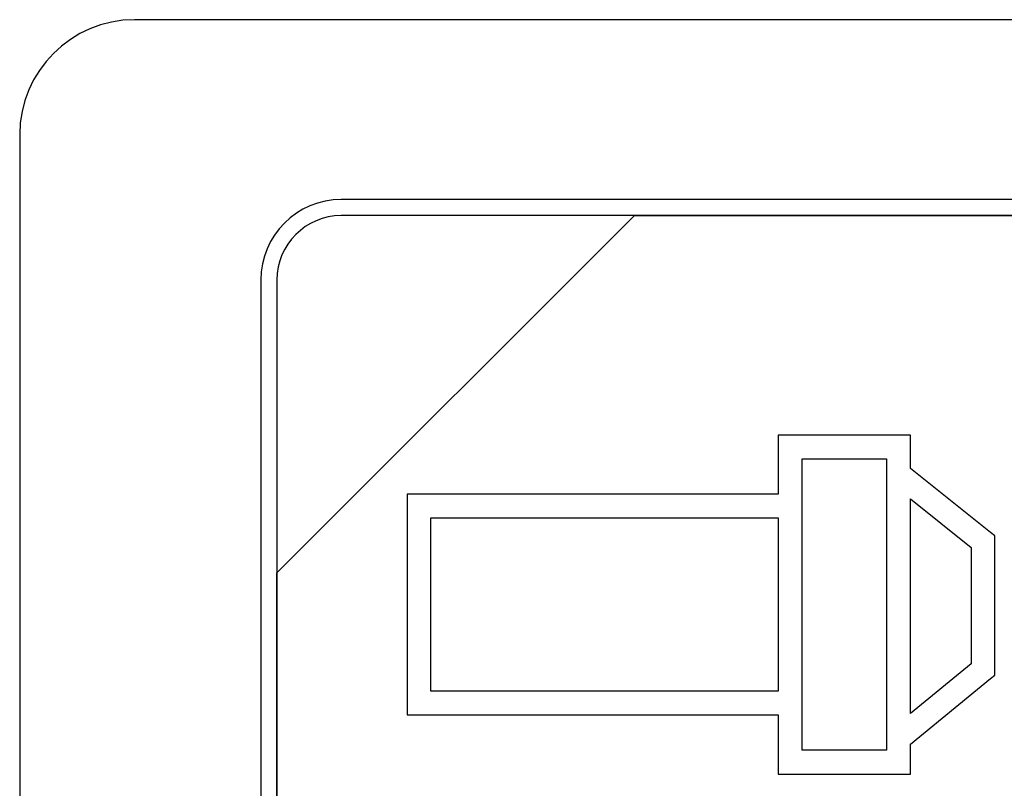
# Model space of a CAD drawing. Header units: millimetres. Extents: x 7146 to 9164, y -1568 to -663.
# Tile 76 of 187: x 7371 to 7384, y -1217 to -1207. Entities that reach past the tile are written whole.
import ezdxf

# ---------------------------------------------------------------- set-up
doc = ezdxf.new("R2010")
doc.units = ezdxf.units.MM
doc.header["$LTSCALE"] = 3

msp = doc.modelspace()

# ---------------------------------------------------------------- linework, layer by layer
at = {"linetype": 'Continuous', "lineweight": 30}
for points, knots in [([(7372.887, -1206.57), (7372.887, -1206.57), (7390.187, -1206.57), (7390.187, -1206.57), (7390.187, -1206.57), (7391.012, -1206.57), (7391.687, -1207.245), (7391.687, -1208.07), (7391.687, -1208.07), (7391.687, -1208.07), (7391.687, -1223.77), (7391.687, -1223.77), (7391.687, -1223.77), (7391.687, -1224.595), (7391.012, -1225.27), (7390.187, -1225.27), (7390.187, -1225.27), (7390.187, -1225.27), (7372.887, -1225.27), (7372.887, -1225.27), (7372.887, -1225.27), (7372.062, -1225.27), (7371.387, -1224.595), (7371.387, -1223.77), (7371.387, -1223.77), (7371.387, -1223.77), (7371.387, -1208.07), (7371.387, -1208.07), (7371.387, -1208.07), (7371.387, -1207.245), (7372.062, -1206.57), (7372.887, -1206.57)], [0, 0, 0, 0, 0.111111, 0.111111, 0.111111, 0.111111, 0.222222, 0.222222, 0.222222, 0.222222, 0.333333, 0.333333, 0.333333, 0.333333, 0.444444, 0.444444, 0.444444, 0.444444, 0.555556, 0.555556, 0.555556, 0.555556, 0.666667, 0.666667, 0.666667, 0.666667, 0.777778, 0.777778, 0.777778, 0.777778, 1, 1, 1, 1]), ([(7372.887, -1206.57), (7372.887, -1206.57), (7390.187, -1206.57), (7390.187, -1206.57), (7390.187, -1206.57), (7391.012, -1206.57), (7391.687, -1207.245), (7391.687, -1208.07), (7391.687, -1208.07), (7391.687, -1208.07), (7391.687, -1223.77), (7391.687, -1223.77), (7391.687, -1223.77), (7391.687, -1224.595), (7391.012, -1225.27), (7390.187, -1225.27), (7390.187, -1225.27), (7390.187, -1225.27), (7372.887, -1225.27), (7372.887, -1225.27), (7372.887, -1225.27), (7372.062, -1225.27), (7371.387, -1224.595), (7371.387, -1223.77), (7371.387, -1223.77), (7371.387, -1223.77), (7371.387, -1208.07), (7371.387, -1208.07), (7371.387, -1208.07), (7371.387, -1207.245), (7372.062, -1206.57), (7372.887, -1206.57)], [0, 0, 0, 0, 0.111111, 0.111111, 0.111111, 0.111111, 0.222222, 0.222222, 0.222222, 0.222222, 0.333333, 0.333333, 0.333333, 0.333333, 0.444444, 0.444444, 0.444444, 0.444444, 0.555556, 0.555556, 0.555556, 0.555556, 0.666667, 0.666667, 0.666667, 0.666667, 0.777778, 0.777778, 0.777778, 0.777778, 1, 1, 1, 1]), ([(7372.887, -1206.57), (7372.887, -1206.57), (7390.187, -1206.57), (7390.187, -1206.57), (7390.187, -1206.57), (7391.012, -1206.57), (7391.687, -1207.245), (7391.687, -1208.07), (7391.687, -1208.07), (7391.687, -1208.07), (7391.687, -1223.77), (7391.687, -1223.77), (7391.687, -1223.77), (7391.687, -1224.595), (7391.012, -1225.27), (7390.187, -1225.27), (7390.187, -1225.27), (7390.187, -1225.27), (7372.887, -1225.27), (7372.887, -1225.27), (7372.887, -1225.27), (7372.062, -1225.27), (7371.387, -1224.595), (7371.387, -1223.77), (7371.387, -1223.77), (7371.387, -1223.77), (7371.387, -1208.07), (7371.387, -1208.07), (7371.387, -1208.07), (7371.387, -1207.245), (7372.062, -1206.57), (7372.887, -1206.57)], [0, 0, 0, 0, 0.111111, 0.111111, 0.111111, 0.111111, 0.222222, 0.222222, 0.222222, 0.222222, 0.333333, 0.333333, 0.333333, 0.333333, 0.444444, 0.444444, 0.444444, 0.444444, 0.555556, 0.555556, 0.555556, 0.555556, 0.666667, 0.666667, 0.666667, 0.666667, 0.777778, 0.777778, 0.777778, 0.777778, 1, 1, 1, 1]), ([(7372.887, -1206.57), (7372.887, -1206.57), (7390.187, -1206.57), (7390.187, -1206.57), (7390.187, -1206.57), (7391.012, -1206.57), (7391.687, -1207.245), (7391.687, -1208.07), (7391.687, -1208.07), (7391.687, -1208.07), (7391.687, -1223.77), (7391.687, -1223.77), (7391.687, -1223.77), (7391.687, -1224.595), (7391.012, -1225.27), (7390.187, -1225.27), (7390.187, -1225.27), (7390.187, -1225.27), (7372.887, -1225.27), (7372.887, -1225.27), (7372.887, -1225.27), (7372.062, -1225.27), (7371.387, -1224.595), (7371.387, -1223.77), (7371.387, -1223.77), (7371.387, -1223.77), (7371.387, -1208.07), (7371.387, -1208.07), (7371.387, -1208.07), (7371.387, -1207.245), (7372.062, -1206.57), (7372.887, -1206.57)], [0, 0, 0, 0, 0.111111, 0.111111, 0.111111, 0.111111, 0.222222, 0.222222, 0.222222, 0.222222, 0.333333, 0.333333, 0.333333, 0.333333, 0.444444, 0.444444, 0.444444, 0.444444, 0.555556, 0.555556, 0.555556, 0.555556, 0.666667, 0.666667, 0.666667, 0.666667, 0.777778, 0.777778, 0.777778, 0.777778, 1, 1, 1, 1]), ([(7375.587, -1208.92), (7375.587, -1208.92), (7387.487, -1208.92), (7387.487, -1208.92), (7387.487, -1208.92), (7388.064, -1208.92), (7388.537, -1209.392), (7388.537, -1209.97), (7388.537, -1209.97), (7388.537, -1209.97), (7388.537, -1221.87), (7388.537, -1221.87), (7388.537, -1221.87), (7388.537, -1222.447), (7388.064, -1222.92), (7387.487, -1222.92), (7387.487, -1222.92), (7387.487, -1222.92), (7375.587, -1222.92), (7375.587, -1222.92), (7375.587, -1222.92), (7375.009, -1222.92), (7374.537, -1222.447), (7374.537, -1221.87), (7374.537, -1221.87), (7374.537, -1221.87), (7374.537, -1209.97), (7374.537, -1209.97), (7374.537, -1209.97), (7374.537, -1209.392), (7375.009, -1208.92), (7375.587, -1208.92)], [0, 0, 0, 0, 0.111111, 0.111111, 0.111111, 0.111111, 0.222222, 0.222222, 0.222222, 0.222222, 0.333333, 0.333333, 0.333333, 0.333333, 0.444444, 0.444444, 0.444444, 0.444444, 0.555556, 0.555556, 0.555556, 0.555556, 0.666667, 0.666667, 0.666667, 0.666667, 0.777778, 0.777778, 0.777778, 0.777778, 1, 1, 1, 1]), ([(7375.587, -1208.92), (7375.587, -1208.92), (7387.487, -1208.92), (7387.487, -1208.92), (7387.487, -1208.92), (7388.064, -1208.92), (7388.537, -1209.392), (7388.537, -1209.97), (7388.537, -1209.97), (7388.537, -1209.97), (7388.537, -1221.87), (7388.537, -1221.87), (7388.537, -1221.87), (7388.537, -1222.447), (7388.064, -1222.92), (7387.487, -1222.92), (7387.487, -1222.92), (7387.487, -1222.92), (7375.587, -1222.92), (7375.587, -1222.92), (7375.587, -1222.92), (7375.009, -1222.92), (7374.537, -1222.447), (7374.537, -1221.87), (7374.537, -1221.87), (7374.537, -1221.87), (7374.537, -1209.97), (7374.537, -1209.97), (7374.537, -1209.97), (7374.537, -1209.392), (7375.009, -1208.92), (7375.587, -1208.92)], [0, 0, 0, 0, 0.111111, 0.111111, 0.111111, 0.111111, 0.222222, 0.222222, 0.222222, 0.222222, 0.333333, 0.333333, 0.333333, 0.333333, 0.444444, 0.444444, 0.444444, 0.444444, 0.555556, 0.555556, 0.555556, 0.555556, 0.666667, 0.666667, 0.666667, 0.666667, 0.777778, 0.777778, 0.777778, 0.777778, 1, 1, 1, 1]), ([(7375.587, -1208.92), (7375.587, -1208.92), (7387.487, -1208.92), (7387.487, -1208.92), (7387.487, -1208.92), (7388.064, -1208.92), (7388.537, -1209.392), (7388.537, -1209.97), (7388.537, -1209.97), (7388.537, -1209.97), (7388.537, -1221.87), (7388.537, -1221.87), (7388.537, -1221.87), (7388.537, -1222.447), (7388.064, -1222.92), (7387.487, -1222.92), (7387.487, -1222.92), (7387.487, -1222.92), (7375.587, -1222.92), (7375.587, -1222.92), (7375.587, -1222.92), (7375.009, -1222.92), (7374.537, -1222.447), (7374.537, -1221.87), (7374.537, -1221.87), (7374.537, -1221.87), (7374.537, -1209.97), (7374.537, -1209.97), (7374.537, -1209.97), (7374.537, -1209.392), (7375.009, -1208.92), (7375.587, -1208.92)], [0, 0, 0, 0, 0.111111, 0.111111, 0.111111, 0.111111, 0.222222, 0.222222, 0.222222, 0.222222, 0.333333, 0.333333, 0.333333, 0.333333, 0.444444, 0.444444, 0.444444, 0.444444, 0.555556, 0.555556, 0.555556, 0.555556, 0.666667, 0.666667, 0.666667, 0.666667, 0.777778, 0.777778, 0.777778, 0.777778, 1, 1, 1, 1]), ([(7375.587, -1208.92), (7375.587, -1208.92), (7387.487, -1208.92), (7387.487, -1208.92), (7387.487, -1208.92), (7388.064, -1208.92), (7388.537, -1209.392), (7388.537, -1209.97), (7388.537, -1209.97), (7388.537, -1209.97), (7388.537, -1221.87), (7388.537, -1221.87), (7388.537, -1221.87), (7388.537, -1222.447), (7388.064, -1222.92), (7387.487, -1222.92), (7387.487, -1222.92), (7387.487, -1222.92), (7375.587, -1222.92), (7375.587, -1222.92), (7375.587, -1222.92), (7375.009, -1222.92), (7374.537, -1222.447), (7374.537, -1221.87), (7374.537, -1221.87), (7374.537, -1221.87), (7374.537, -1209.97), (7374.537, -1209.97), (7374.537, -1209.97), (7374.537, -1209.392), (7375.009, -1208.92), (7375.587, -1208.92)], [0, 0, 0, 0, 0.111111, 0.111111, 0.111111, 0.111111, 0.222222, 0.222222, 0.222222, 0.222222, 0.333333, 0.333333, 0.333333, 0.333333, 0.444444, 0.444444, 0.444444, 0.444444, 0.555556, 0.555556, 0.555556, 0.555556, 0.666667, 0.666667, 0.666667, 0.666667, 0.777778, 0.777778, 0.777778, 0.777778, 1, 1, 1, 1]), ([(7375.587, -1209.13), (7375.587, -1209.13), (7379.418, -1209.13), (7379.418, -1209.13), (7379.418, -1209.13), (7379.418, -1209.13), (7374.747, -1213.8), (7374.747, -1213.8), (7374.747, -1213.8), (7374.747, -1213.8), (7374.747, -1209.97), (7374.747, -1209.97), (7374.747, -1209.97), (7374.747, -1209.508), (7375.125, -1209.13), (7375.587, -1209.13)], [0, 0, 0, 0, 0.2, 0.2, 0.2, 0.2, 0.4, 0.4, 0.4, 0.4, 0.6, 0.6, 0.6, 0.6, 1, 1, 1, 1]), ([(7379.418, -1209.13), (7379.418, -1209.13), (7379.43, -1209.13), (7379.43, -1209.13), (7379.43, -1209.13), (7379.43, -1209.13), (7387.487, -1209.13), (7387.487, -1209.13), (7387.487, -1209.13), (7387.949, -1209.13), (7388.327, -1209.508), (7388.327, -1209.97), (7388.327, -1209.97), (7388.327, -1209.97), (7388.327, -1221.87), (7388.327, -1221.87), (7388.327, -1221.87), (7388.327, -1222.332), (7387.949, -1222.71), (7387.487, -1222.71), (7387.487, -1222.71), (7387.487, -1222.71), (7375.587, -1222.71), (7375.587, -1222.71), (7375.587, -1222.71), (7375.125, -1222.71), (7374.747, -1222.332), (7374.747, -1221.87), (7374.747, -1221.87), (7374.747, -1221.87), (7374.747, -1213.89), (7374.747, -1213.89), (7374.747, -1213.89), (7374.747, -1213.89), (7374.747, -1213.8), (7374.747, -1213.8), (7374.747, -1213.8), (7374.747, -1213.8), (7379.418, -1209.13), (7379.418, -1209.13)], [0, 0, 0, 0, 0.090909, 0.090909, 0.090909, 0.090909, 0.181818, 0.181818, 0.181818, 0.181818, 0.272727, 0.272727, 0.272727, 0.272727, 0.363636, 0.363636, 0.363636, 0.363636, 0.454545, 0.454545, 0.454545, 0.454545, 0.545455, 0.545455, 0.545455, 0.545455, 0.636364, 0.636364, 0.636364, 0.636364, 0.727273, 0.727273, 0.727273, 0.727273, 0.818182, 0.818182, 0.818182, 0.818182, 1, 1, 1, 1]), ([(7388.327, -1221.87), (7388.327, -1221.87), (7388.327, -1209.97), (7388.327, -1209.97), (7388.327, -1209.97), (7388.327, -1209.508), (7387.949, -1209.13), (7387.487, -1209.13), (7387.487, -1209.13), (7387.487, -1209.13), (7379.43, -1209.13), (7379.43, -1209.13), (7379.43, -1209.13), (7379.43, -1209.13), (7379.418, -1209.13), (7379.418, -1209.13), (7379.418, -1209.13), (7379.418, -1209.13), (7374.747, -1213.8), (7374.747, -1213.8), (7374.747, -1213.8), (7374.747, -1213.8), (7374.747, -1213.89), (7374.747, -1213.89), (7374.747, -1213.89), (7374.747, -1213.89), (7374.747, -1221.87), (7374.747, -1221.87), (7374.747, -1221.87), (7374.747, -1222.332), (7375.125, -1222.71), (7375.587, -1222.71), (7375.587, -1222.71), (7375.587, -1222.71), (7387.487, -1222.71), (7387.487, -1222.71), (7387.487, -1222.71), (7387.949, -1222.71), (7388.327, -1222.332), (7388.327, -1221.87)], [0, 0, 0, 0, 0.090909, 0.090909, 0.090909, 0.090909, 0.181818, 0.181818, 0.181818, 0.181818, 0.272727, 0.272727, 0.272727, 0.272727, 0.363636, 0.363636, 0.363636, 0.363636, 0.454545, 0.454545, 0.454545, 0.454545, 0.545455, 0.545455, 0.545455, 0.545455, 0.636364, 0.636364, 0.636364, 0.636364, 0.727273, 0.727273, 0.727273, 0.727273, 0.818182, 0.818182, 0.818182, 0.818182, 1, 1, 1, 1]), ([(7375.587, -1209.13), (7375.587, -1209.13), (7379.418, -1209.13), (7379.418, -1209.13), (7379.418, -1209.13), (7379.418, -1209.13), (7374.747, -1213.8), (7374.747, -1213.8), (7374.747, -1213.8), (7374.747, -1213.8), (7374.747, -1209.97), (7374.747, -1209.97), (7374.747, -1209.97), (7374.747, -1209.508), (7375.125, -1209.13), (7375.587, -1209.13)], [0, 0, 0, 0, 0.2, 0.2, 0.2, 0.2, 0.4, 0.4, 0.4, 0.4, 0.6, 0.6, 0.6, 0.6, 1, 1, 1, 1]), ([(7379.418, -1209.13), (7379.418, -1209.13), (7379.43, -1209.13), (7379.43, -1209.13), (7379.43, -1209.13), (7379.43, -1209.13), (7387.487, -1209.13), (7387.487, -1209.13), (7387.487, -1209.13), (7387.949, -1209.13), (7388.327, -1209.508), (7388.327, -1209.97), (7388.327, -1209.97), (7388.327, -1209.97), (7388.327, -1221.87), (7388.327, -1221.87), (7388.327, -1221.87), (7388.327, -1222.332), (7387.949, -1222.71), (7387.487, -1222.71), (7387.487, -1222.71), (7387.487, -1222.71), (7375.587, -1222.71), (7375.587, -1222.71), (7375.587, -1222.71), (7375.125, -1222.71), (7374.747, -1222.332), (7374.747, -1221.87), (7374.747, -1221.87), (7374.747, -1221.87), (7374.747, -1213.89), (7374.747, -1213.89), (7374.747, -1213.89), (7374.747, -1213.89), (7374.747, -1213.8), (7374.747, -1213.8), (7374.747, -1213.8), (7374.747, -1213.8), (7379.418, -1209.13), (7379.418, -1209.13)], [0, 0, 0, 0, 0.090909, 0.090909, 0.090909, 0.090909, 0.181818, 0.181818, 0.181818, 0.181818, 0.272727, 0.272727, 0.272727, 0.272727, 0.363636, 0.363636, 0.363636, 0.363636, 0.454545, 0.454545, 0.454545, 0.454545, 0.545455, 0.545455, 0.545455, 0.545455, 0.636364, 0.636364, 0.636364, 0.636364, 0.727273, 0.727273, 0.727273, 0.727273, 0.818182, 0.818182, 0.818182, 0.818182, 1, 1, 1, 1]), ([(7388.327, -1221.87), (7388.327, -1221.87), (7388.327, -1209.97), (7388.327, -1209.97), (7388.327, -1209.97), (7388.327, -1209.508), (7387.949, -1209.13), (7387.487, -1209.13), (7387.487, -1209.13), (7387.487, -1209.13), (7379.43, -1209.13), (7379.43, -1209.13), (7379.43, -1209.13), (7379.43, -1209.13), (7379.418, -1209.13), (7379.418, -1209.13), (7379.418, -1209.13), (7379.418, -1209.13), (7374.747, -1213.8), (7374.747, -1213.8), (7374.747, -1213.8), (7374.747, -1213.8), (7374.747, -1213.89), (7374.747, -1213.89), (7374.747, -1213.89), (7374.747, -1213.89), (7374.747, -1221.87), (7374.747, -1221.87), (7374.747, -1221.87), (7374.747, -1222.332), (7375.125, -1222.71), (7375.587, -1222.71), (7375.587, -1222.71), (7375.587, -1222.71), (7387.487, -1222.71), (7387.487, -1222.71), (7387.487, -1222.71), (7387.949, -1222.71), (7388.327, -1222.332), (7388.327, -1221.87)], [0, 0, 0, 0, 0.090909, 0.090909, 0.090909, 0.090909, 0.181818, 0.181818, 0.181818, 0.181818, 0.272727, 0.272727, 0.272727, 0.272727, 0.363636, 0.363636, 0.363636, 0.363636, 0.454545, 0.454545, 0.454545, 0.454545, 0.545455, 0.545455, 0.545455, 0.545455, 0.636364, 0.636364, 0.636364, 0.636364, 0.727273, 0.727273, 0.727273, 0.727273, 0.818182, 0.818182, 0.818182, 0.818182, 1, 1, 1, 1]), ([(7375.587, -1209.13), (7375.587, -1209.13), (7379.418, -1209.13), (7379.418, -1209.13), (7379.418, -1209.13), (7379.418, -1209.13), (7374.747, -1213.8), (7374.747, -1213.8), (7374.747, -1213.8), (7374.747, -1213.8), (7374.747, -1209.97), (7374.747, -1209.97), (7374.747, -1209.97), (7374.747, -1209.508), (7375.125, -1209.13), (7375.587, -1209.13)], [0, 0, 0, 0, 0.2, 0.2, 0.2, 0.2, 0.4, 0.4, 0.4, 0.4, 0.6, 0.6, 0.6, 0.6, 1, 1, 1, 1]), ([(7379.418, -1209.13), (7379.418, -1209.13), (7379.43, -1209.13), (7379.43, -1209.13), (7379.43, -1209.13), (7379.43, -1209.13), (7387.487, -1209.13), (7387.487, -1209.13), (7387.487, -1209.13), (7387.949, -1209.13), (7388.327, -1209.508), (7388.327, -1209.97), (7388.327, -1209.97), (7388.327, -1209.97), (7388.327, -1221.87), (7388.327, -1221.87), (7388.327, -1221.87), (7388.327, -1222.332), (7387.949, -1222.71), (7387.487, -1222.71), (7387.487, -1222.71), (7387.487, -1222.71), (7375.587, -1222.71), (7375.587, -1222.71), (7375.587, -1222.71), (7375.125, -1222.71), (7374.747, -1222.332), (7374.747, -1221.87), (7374.747, -1221.87), (7374.747, -1221.87), (7374.747, -1213.89), (7374.747, -1213.89), (7374.747, -1213.89), (7374.747, -1213.89), (7374.747, -1213.8), (7374.747, -1213.8), (7374.747, -1213.8), (7374.747, -1213.8), (7379.418, -1209.13), (7379.418, -1209.13)], [0, 0, 0, 0, 0.090909, 0.090909, 0.090909, 0.090909, 0.181818, 0.181818, 0.181818, 0.181818, 0.272727, 0.272727, 0.272727, 0.272727, 0.363636, 0.363636, 0.363636, 0.363636, 0.454545, 0.454545, 0.454545, 0.454545, 0.545455, 0.545455, 0.545455, 0.545455, 0.636364, 0.636364, 0.636364, 0.636364, 0.727273, 0.727273, 0.727273, 0.727273, 0.818182, 0.818182, 0.818182, 0.818182, 1, 1, 1, 1]), ([(7388.327, -1221.87), (7388.327, -1221.87), (7388.327, -1209.97), (7388.327, -1209.97), (7388.327, -1209.97), (7388.327, -1209.508), (7387.949, -1209.13), (7387.487, -1209.13), (7387.487, -1209.13), (7387.487, -1209.13), (7379.43, -1209.13), (7379.43, -1209.13), (7379.43, -1209.13), (7379.43, -1209.13), (7379.418, -1209.13), (7379.418, -1209.13), (7379.418, -1209.13), (7379.418, -1209.13), (7374.747, -1213.8), (7374.747, -1213.8), (7374.747, -1213.8), (7374.747, -1213.8), (7374.747, -1213.89), (7374.747, -1213.89), (7374.747, -1213.89), (7374.747, -1213.89), (7374.747, -1221.87), (7374.747, -1221.87), (7374.747, -1221.87), (7374.747, -1222.332), (7375.125, -1222.71), (7375.587, -1222.71), (7375.587, -1222.71), (7375.587, -1222.71), (7387.487, -1222.71), (7387.487, -1222.71), (7387.487, -1222.71), (7387.949, -1222.71), (7388.327, -1222.332), (7388.327, -1221.87)], [0, 0, 0, 0, 0.090909, 0.090909, 0.090909, 0.090909, 0.181818, 0.181818, 0.181818, 0.181818, 0.272727, 0.272727, 0.272727, 0.272727, 0.363636, 0.363636, 0.363636, 0.363636, 0.454545, 0.454545, 0.454545, 0.454545, 0.545455, 0.545455, 0.545455, 0.545455, 0.636364, 0.636364, 0.636364, 0.636364, 0.727273, 0.727273, 0.727273, 0.727273, 0.818182, 0.818182, 0.818182, 0.818182, 1, 1, 1, 1]), ([(7375.587, -1209.13), (7375.587, -1209.13), (7379.418, -1209.13), (7379.418, -1209.13), (7379.418, -1209.13), (7379.418, -1209.13), (7374.747, -1213.8), (7374.747, -1213.8), (7374.747, -1213.8), (7374.747, -1213.8), (7374.747, -1209.97), (7374.747, -1209.97), (7374.747, -1209.97), (7374.747, -1209.508), (7375.125, -1209.13), (7375.587, -1209.13)], [0, 0, 0, 0, 0.2, 0.2, 0.2, 0.2, 0.4, 0.4, 0.4, 0.4, 0.6, 0.6, 0.6, 0.6, 1, 1, 1, 1]), ([(7379.418, -1209.13), (7379.418, -1209.13), (7379.43, -1209.13), (7379.43, -1209.13), (7379.43, -1209.13), (7379.43, -1209.13), (7387.487, -1209.13), (7387.487, -1209.13), (7387.487, -1209.13), (7387.949, -1209.13), (7388.327, -1209.508), (7388.327, -1209.97), (7388.327, -1209.97), (7388.327, -1209.97), (7388.327, -1221.87), (7388.327, -1221.87), (7388.327, -1221.87), (7388.327, -1222.332), (7387.949, -1222.71), (7387.487, -1222.71), (7387.487, -1222.71), (7387.487, -1222.71), (7375.587, -1222.71), (7375.587, -1222.71), (7375.587, -1222.71), (7375.125, -1222.71), (7374.747, -1222.332), (7374.747, -1221.87), (7374.747, -1221.87), (7374.747, -1221.87), (7374.747, -1213.89), (7374.747, -1213.89), (7374.747, -1213.89), (7374.747, -1213.89), (7374.747, -1213.8), (7374.747, -1213.8), (7374.747, -1213.8), (7374.747, -1213.8), (7379.418, -1209.13), (7379.418, -1209.13)], [0, 0, 0, 0, 0.090909, 0.090909, 0.090909, 0.090909, 0.181818, 0.181818, 0.181818, 0.181818, 0.272727, 0.272727, 0.272727, 0.272727, 0.363636, 0.363636, 0.363636, 0.363636, 0.454545, 0.454545, 0.454545, 0.454545, 0.545455, 0.545455, 0.545455, 0.545455, 0.636364, 0.636364, 0.636364, 0.636364, 0.727273, 0.727273, 0.727273, 0.727273, 0.818182, 0.818182, 0.818182, 0.818182, 1, 1, 1, 1]), ([(7388.327, -1221.87), (7388.327, -1221.87), (7388.327, -1209.97), (7388.327, -1209.97), (7388.327, -1209.97), (7388.327, -1209.508), (7387.949, -1209.13), (7387.487, -1209.13), (7387.487, -1209.13), (7387.487, -1209.13), (7379.43, -1209.13), (7379.43, -1209.13), (7379.43, -1209.13), (7379.43, -1209.13), (7379.418, -1209.13), (7379.418, -1209.13), (7379.418, -1209.13), (7379.418, -1209.13), (7374.747, -1213.8), (7374.747, -1213.8), (7374.747, -1213.8), (7374.747, -1213.8), (7374.747, -1213.89), (7374.747, -1213.89), (7374.747, -1213.89), (7374.747, -1213.89), (7374.747, -1221.87), (7374.747, -1221.87), (7374.747, -1221.87), (7374.747, -1222.332), (7375.125, -1222.71), (7375.587, -1222.71), (7375.587, -1222.71), (7375.587, -1222.71), (7387.487, -1222.71), (7387.487, -1222.71), (7387.487, -1222.71), (7387.949, -1222.71), (7388.327, -1222.332), (7388.327, -1221.87)], [0, 0, 0, 0, 0.090909, 0.090909, 0.090909, 0.090909, 0.181818, 0.181818, 0.181818, 0.181818, 0.272727, 0.272727, 0.272727, 0.272727, 0.363636, 0.363636, 0.363636, 0.363636, 0.454545, 0.454545, 0.454545, 0.454545, 0.545455, 0.545455, 0.545455, 0.545455, 0.636364, 0.636364, 0.636364, 0.636364, 0.727273, 0.727273, 0.727273, 0.727273, 0.818182, 0.818182, 0.818182, 0.818182, 1, 1, 1, 1]), ([(7383.022, -1212.434), (7383.022, -1212.434), (7384.069, -1213.269), (7384.069, -1213.269), (7384.069, -1213.269), (7384.069, -1213.269), (7384.127, -1213.316), (7384.127, -1213.316), (7384.127, -1213.316), (7384.127, -1213.316), (7384.127, -1213.391), (7384.127, -1213.391), (7384.127, -1213.391), (7384.127, -1213.391), (7384.125, -1215.06), (7384.125, -1215.06), (7384.125, -1215.06), (7384.125, -1215.06), (7384.125, -1215.134), (7384.125, -1215.134), (7384.125, -1215.134), (7384.125, -1215.134), (7384.069, -1215.18), (7384.069, -1215.18), (7384.069, -1215.18), (7384.069, -1215.18), (7383.022, -1216.036), (7383.022, -1216.036), (7383.022, -1216.036), (7383.022, -1216.036), (7383.022, -1216.272), (7383.022, -1216.272), (7383.022, -1216.272), (7383.022, -1216.272), (7383.022, -1216.427), (7383.022, -1216.427), (7383.022, -1216.427), (7383.022, -1216.427), (7382.867, -1216.427), (7382.867, -1216.427), (7382.867, -1216.427), (7382.867, -1216.427), (7381.452, -1216.427), (7381.452, -1216.427), (7381.452, -1216.427), (7381.452, -1216.427), (7381.297, -1216.427), (7381.297, -1216.427), (7381.297, -1216.427), (7381.297, -1216.427), (7381.297, -1216.272), (7381.297, -1216.272), (7381.297, -1216.272), (7381.297, -1216.272), (7381.297, -1215.653), (7381.297, -1215.653), (7381.297, -1215.653), (7381.297, -1215.653), (7376.603, -1215.655), (7376.603, -1215.655), (7376.603, -1215.655), (7376.603, -1215.655), (7376.447, -1215.655), (7376.447, -1215.655), (7376.447, -1215.655), (7376.447, -1215.655), (7376.447, -1215.5), (7376.447, -1215.5), (7376.447, -1215.5), (7376.447, -1215.5), (7376.447, -1212.925), (7376.447, -1212.925), (7376.447, -1212.925), (7376.447, -1212.925), (7376.447, -1212.77), (7376.447, -1212.77), (7376.447, -1212.77), (7376.447, -1212.77), (7376.603, -1212.77), (7376.603, -1212.77), (7376.603, -1212.77), (7376.603, -1212.77), (7381.297, -1212.771), (7381.297, -1212.771), (7381.297, -1212.771), (7381.297, -1212.771), (7381.297, -1212.152), (7381.297, -1212.152), (7381.297, -1212.152), (7381.297, -1212.152), (7381.297, -1211.997), (7381.297, -1211.997), (7381.297, -1211.997), (7381.297, -1211.997), (7381.452, -1211.997), (7381.452, -1211.997), (7381.452, -1211.997), (7381.452, -1211.997), (7382.867, -1211.997), (7382.867, -1211.997), (7382.867, -1211.997), (7382.867, -1211.997), (7383.022, -1211.997), (7383.022, -1211.997), (7383.022, -1211.997), (7383.022, -1211.997), (7383.022, -1212.152), (7383.022, -1212.152), (7383.022, -1212.152), (7383.022, -1212.152), (7383.022, -1212.434), (7383.022, -1212.434)], [0, 0, 0, 0, 0.034483, 0.034483, 0.034483, 0.034483, 0.068966, 0.068966, 0.068966, 0.068966, 0.103448, 0.103448, 0.103448, 0.103448, 0.137931, 0.137931, 0.137931, 0.137931, 0.172414, 0.172414, 0.172414, 0.172414, 0.206897, 0.206897, 0.206897, 0.206897, 0.241379, 0.241379, 0.241379, 0.241379, 0.275862, 0.275862, 0.275862, 0.275862, 0.310345, 0.310345, 0.310345, 0.310345, 0.344828, 0.344828, 0.344828, 0.344828, 0.37931, 0.37931, 0.37931, 0.37931, 0.413793, 0.413793, 0.413793, 0.413793, 0.448276, 0.448276, 0.448276, 0.448276, 0.482759, 0.482759, 0.482759, 0.482759, 0.517241, 0.517241, 0.517241, 0.517241, 0.551724, 0.551724, 0.551724, 0.551724, 0.586207, 0.586207, 0.586207, 0.586207, 0.62069, 0.62069, 0.62069, 0.62069, 0.655172, 0.655172, 0.655172, 0.655172, 0.689655, 0.689655, 0.689655, 0.689655, 0.724138, 0.724138, 0.724138, 0.724138, 0.758621, 0.758621, 0.758621, 0.758621, 0.793103, 0.793103, 0.793103, 0.793103, 0.827586, 0.827586, 0.827586, 0.827586, 0.862069, 0.862069, 0.862069, 0.862069, 0.896552, 0.896552, 0.896552, 0.896552, 0.931034, 0.931034, 0.931034, 0.931034, 1, 1, 1, 1]), ([(7383.022, -1212.434), (7383.022, -1212.434), (7384.069, -1213.269), (7384.069, -1213.269), (7384.069, -1213.269), (7384.069, -1213.269), (7384.127, -1213.316), (7384.127, -1213.316), (7384.127, -1213.316), (7384.127, -1213.316), (7384.127, -1213.391), (7384.127, -1213.391), (7384.127, -1213.391), (7384.127, -1213.391), (7384.125, -1215.06), (7384.125, -1215.06), (7384.125, -1215.06), (7384.125, -1215.06), (7384.125, -1215.134), (7384.125, -1215.134), (7384.125, -1215.134), (7384.125, -1215.134), (7384.069, -1215.18), (7384.069, -1215.18), (7384.069, -1215.18), (7384.069, -1215.18), (7383.022, -1216.036), (7383.022, -1216.036), (7383.022, -1216.036), (7383.022, -1216.036), (7383.022, -1216.272), (7383.022, -1216.272), (7383.022, -1216.272), (7383.022, -1216.272), (7383.022, -1216.427), (7383.022, -1216.427), (7383.022, -1216.427), (7383.022, -1216.427), (7382.867, -1216.427), (7382.867, -1216.427), (7382.867, -1216.427), (7382.867, -1216.427), (7381.452, -1216.427), (7381.452, -1216.427), (7381.452, -1216.427), (7381.452, -1216.427), (7381.297, -1216.427), (7381.297, -1216.427), (7381.297, -1216.427), (7381.297, -1216.427), (7381.297, -1216.272), (7381.297, -1216.272), (7381.297, -1216.272), (7381.297, -1216.272), (7381.297, -1215.653), (7381.297, -1215.653), (7381.297, -1215.653), (7381.297, -1215.653), (7376.603, -1215.655), (7376.603, -1215.655), (7376.603, -1215.655), (7376.603, -1215.655), (7376.447, -1215.655), (7376.447, -1215.655), (7376.447, -1215.655), (7376.447, -1215.655), (7376.447, -1215.5), (7376.447, -1215.5), (7376.447, -1215.5), (7376.447, -1215.5), (7376.447, -1212.925), (7376.447, -1212.925), (7376.447, -1212.925), (7376.447, -1212.925), (7376.447, -1212.77), (7376.447, -1212.77), (7376.447, -1212.77), (7376.447, -1212.77), (7376.603, -1212.77), (7376.603, -1212.77), (7376.603, -1212.77), (7376.603, -1212.77), (7381.297, -1212.771), (7381.297, -1212.771), (7381.297, -1212.771), (7381.297, -1212.771), (7381.297, -1212.152), (7381.297, -1212.152), (7381.297, -1212.152), (7381.297, -1212.152), (7381.297, -1211.997), (7381.297, -1211.997), (7381.297, -1211.997), (7381.297, -1211.997), (7381.452, -1211.997), (7381.452, -1211.997), (7381.452, -1211.997), (7381.452, -1211.997), (7382.867, -1211.997), (7382.867, -1211.997), (7382.867, -1211.997), (7382.867, -1211.997), (7383.022, -1211.997), (7383.022, -1211.997), (7383.022, -1211.997), (7383.022, -1211.997), (7383.022, -1212.152), (7383.022, -1212.152), (7383.022, -1212.152), (7383.022, -1212.152), (7383.022, -1212.434), (7383.022, -1212.434)], [0, 0, 0, 0, 0.034483, 0.034483, 0.034483, 0.034483, 0.068966, 0.068966, 0.068966, 0.068966, 0.103448, 0.103448, 0.103448, 0.103448, 0.137931, 0.137931, 0.137931, 0.137931, 0.172414, 0.172414, 0.172414, 0.172414, 0.206897, 0.206897, 0.206897, 0.206897, 0.241379, 0.241379, 0.241379, 0.241379, 0.275862, 0.275862, 0.275862, 0.275862, 0.310345, 0.310345, 0.310345, 0.310345, 0.344828, 0.344828, 0.344828, 0.344828, 0.37931, 0.37931, 0.37931, 0.37931, 0.413793, 0.413793, 0.413793, 0.413793, 0.448276, 0.448276, 0.448276, 0.448276, 0.482759, 0.482759, 0.482759, 0.482759, 0.517241, 0.517241, 0.517241, 0.517241, 0.551724, 0.551724, 0.551724, 0.551724, 0.586207, 0.586207, 0.586207, 0.586207, 0.62069, 0.62069, 0.62069, 0.62069, 0.655172, 0.655172, 0.655172, 0.655172, 0.689655, 0.689655, 0.689655, 0.689655, 0.724138, 0.724138, 0.724138, 0.724138, 0.758621, 0.758621, 0.758621, 0.758621, 0.793103, 0.793103, 0.793103, 0.793103, 0.827586, 0.827586, 0.827586, 0.827586, 0.862069, 0.862069, 0.862069, 0.862069, 0.896552, 0.896552, 0.896552, 0.896552, 0.931034, 0.931034, 0.931034, 0.931034, 1, 1, 1, 1]), ([(7382.712, -1212.307), (7382.712, -1212.307), (7381.607, -1212.307), (7381.607, -1212.307), (7381.607, -1212.307), (7381.607, -1212.307), (7381.607, -1216.117), (7381.607, -1216.117), (7381.607, -1216.117), (7381.607, -1216.117), (7382.712, -1216.117), (7382.712, -1216.117), (7382.712, -1216.117), (7382.712, -1216.117), (7382.712, -1215.962), (7382.712, -1215.962), (7382.712, -1215.962), (7382.712, -1215.962), (7382.712, -1212.509), (7382.712, -1212.509), (7382.712, -1212.509), (7382.712, -1212.509), (7382.712, -1212.307), (7382.712, -1212.307)], [0, 0, 0, 0, 0.142857, 0.142857, 0.142857, 0.142857, 0.285714, 0.285714, 0.285714, 0.285714, 0.428571, 0.428571, 0.428571, 0.428571, 0.571429, 0.571429, 0.571429, 0.571429, 0.714286, 0.714286, 0.714286, 0.714286, 1, 1, 1, 1]), ([(7382.712, -1212.307), (7382.712, -1212.307), (7381.607, -1212.307), (7381.607, -1212.307), (7381.607, -1212.307), (7381.607, -1212.307), (7381.607, -1216.117), (7381.607, -1216.117), (7381.607, -1216.117), (7381.607, -1216.117), (7382.712, -1216.117), (7382.712, -1216.117), (7382.712, -1216.117), (7382.712, -1216.117), (7382.712, -1215.962), (7382.712, -1215.962), (7382.712, -1215.962), (7382.712, -1215.962), (7382.712, -1212.509), (7382.712, -1212.509), (7382.712, -1212.509), (7382.712, -1212.509), (7382.712, -1212.307), (7382.712, -1212.307)], [0, 0, 0, 0, 0.142857, 0.142857, 0.142857, 0.142857, 0.285714, 0.285714, 0.285714, 0.285714, 0.428571, 0.428571, 0.428571, 0.428571, 0.571429, 0.571429, 0.571429, 0.571429, 0.714286, 0.714286, 0.714286, 0.714286, 1, 1, 1, 1]), ([(7383.818, -1213.465), (7383.818, -1213.465), (7383.022, -1212.83), (7383.022, -1212.83), (7383.022, -1212.83), (7383.022, -1212.83), (7383.022, -1215.635), (7383.022, -1215.635), (7383.022, -1215.635), (7383.022, -1215.635), (7383.816, -1214.986), (7383.816, -1214.986), (7383.816, -1214.986), (7383.816, -1214.986), (7383.818, -1213.465), (7383.818, -1213.465)], [0, 0, 0, 0, 0.2, 0.2, 0.2, 0.2, 0.4, 0.4, 0.4, 0.4, 0.6, 0.6, 0.6, 0.6, 1, 1, 1, 1]), ([(7383.818, -1213.465), (7383.818, -1213.465), (7383.022, -1212.83), (7383.022, -1212.83), (7383.022, -1212.83), (7383.022, -1212.83), (7383.022, -1215.635), (7383.022, -1215.635), (7383.022, -1215.635), (7383.022, -1215.635), (7383.816, -1214.986), (7383.816, -1214.986), (7383.816, -1214.986), (7383.816, -1214.986), (7383.818, -1213.465), (7383.818, -1213.465)], [0, 0, 0, 0, 0.2, 0.2, 0.2, 0.2, 0.4, 0.4, 0.4, 0.4, 0.6, 0.6, 0.6, 0.6, 1, 1, 1, 1]), ([(7381.297, -1213.08), (7381.297, -1213.08), (7376.758, -1213.079), (7376.758, -1213.079), (7376.758, -1213.079), (7376.758, -1213.079), (7376.758, -1215.346), (7376.758, -1215.346), (7376.758, -1215.346), (7376.758, -1215.346), (7381.297, -1215.344), (7381.297, -1215.344), (7381.297, -1215.344), (7381.297, -1215.344), (7381.297, -1213.08), (7381.297, -1213.08)], [0, 0, 0, 0, 0.2, 0.2, 0.2, 0.2, 0.4, 0.4, 0.4, 0.4, 0.6, 0.6, 0.6, 0.6, 1, 1, 1, 1]), ([(7381.297, -1213.08), (7381.297, -1213.08), (7376.758, -1213.079), (7376.758, -1213.079), (7376.758, -1213.079), (7376.758, -1213.079), (7376.758, -1215.346), (7376.758, -1215.346), (7376.758, -1215.346), (7376.758, -1215.346), (7381.297, -1215.344), (7381.297, -1215.344), (7381.297, -1215.344), (7381.297, -1215.344), (7381.297, -1213.08), (7381.297, -1213.08)], [0, 0, 0, 0, 0.2, 0.2, 0.2, 0.2, 0.4, 0.4, 0.4, 0.4, 0.6, 0.6, 0.6, 0.6, 1, 1, 1, 1])]:
    msp.add_open_spline(points, degree=3, knots=knots, dxfattribs=at)

doc.saveas('drawing.dxf')
